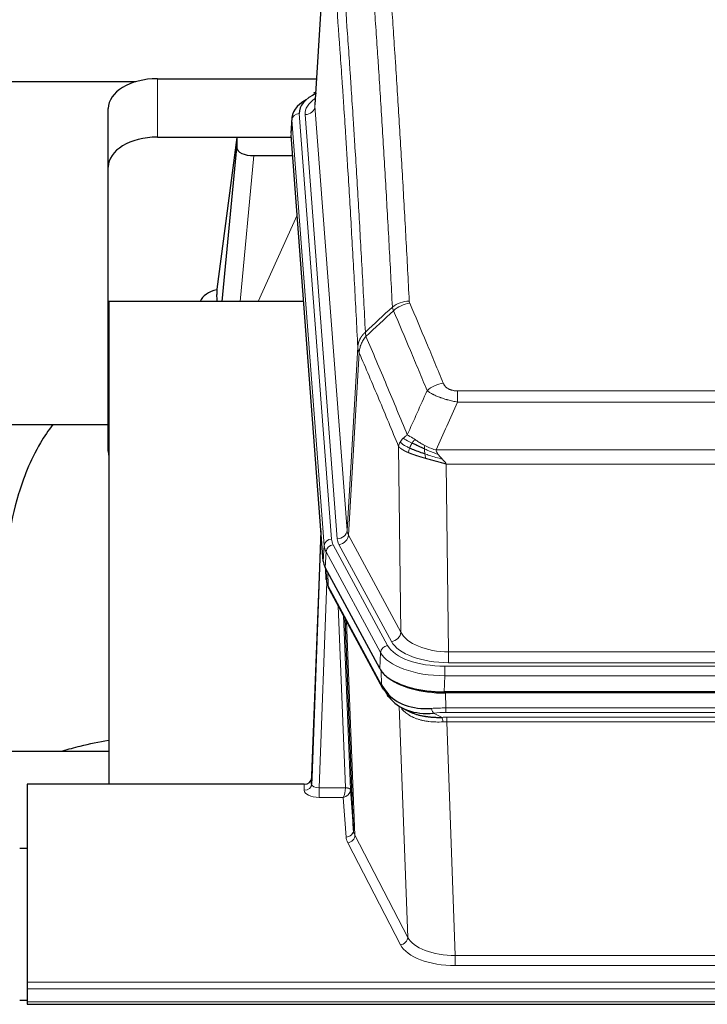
# Model space of a CAD drawing. Header units: inches. Extents: x 0 to 29700, y -16 to 21000.
# Tile 229 of 256: x 25623 to 25903, y 17802 to 18203. Entities that reach past the tile are written whole.
import ezdxf

# ---------------------------------------------------------------- set-up
doc = ezdxf.new("R2010")
doc.units = ezdxf.units.IN
doc.layers.add('1', color=7, linetype='Continuous', true_color=0xffffff)

msp = doc.modelspace()

# ---------------------------------------------------------------- linework, layer by layer
at = {"layer": '1', "color": 2, "linetype": 'Continuous', "lineweight": 25}
for p, q in [((25748.581, 18255.389), (25743.33, 18168.753)), ((25504.261, 18178.148), (25670.448, 18178.148)), ((25679.152, 18179.352), (25743.973, 18179.352)), ((25743.642, 18173.896), (25742.699, 18173.46)), ((25659.152, 18143.376), (25659.152, 18167.178)), ((25733.952, 18163.402), (25733.571, 18157.12)), ((25679.152, 18155.55), (25733.637, 18155.55)), ((25711.463, 18155.46), (25703.414, 18093.675)), ((25733.645, 18155.46), (25711.463, 18155.46)), ((25711.463, 18155.46), (25711.463, 18151.229)), ((25746.695, 17982.883), (25733.577, 18156.337)), ((25705.552, 18088.573), (25711.463, 18151.229)), ((25718.436, 18148.009), (25734.206, 18148.009)), ((25659.152, 18027.722), (25659.152, 18143.376)), ((25703.414, 18093.668), (25703.414, 18093.675)), ((25703.414, 18093.668), (25703.414, 18091.483)), ((25659.439, 18088.573), (25659.439, 17892.005)), ((25738.708, 18088.573), (25659.439, 18088.573)), ((25587.434, 18038.494), (25659.111, 18038.494)), ((25745.758, 17995.264), (25742, 17894.626)), ((25741.989, 17892.089), (25745.678, 17990.871)), ((25769.733, 17939.091), (25747.479, 17980.306)), ((25747.607, 17980.069), (25747.97, 17975.267)), ((25747.963, 17975.38), (25747.793, 17979.724)), ((25747.963, 17975.38), (25747.97, 17975.267)), ((25749.108, 17971.471), (25770.855, 17931.196)), ((25759.014, 17873.26), (25755.587, 17959.471)), ((26012.302, 17929.653), (25795.895, 17929.653)), ((26011.71, 17929.171), (25796.487, 17929.171)), ((25778.996, 17923.019), (25781.74, 17921.633)), ((25659.437, 17905.344), (25587.44, 17905.344)), ((25742, 17894.626), (25741.989, 17892.089)), ((25626.099, 17892.004), (25626.099, 17811.369)), ((25739.001, 17892.004), (25626.099, 17892.004)), ((25757.786, 17889.878), (25759.014, 17873.26)), ((25626.099, 17865.806), (25623.099, 17865.806)), ((25626.099, 17811.369), (25626.099, 17808.635)), ((25626.099, 17808.635), (25626.099, 17803.387)), ((25623.106, 17804.071), (25626.114, 17804.071)), ((25626.099, 17803.387), (25626.099, 17802.372)), ((25626.099, 17802.372), (26183.099, 17802.372))]:
    msp.add_line(p, q, dxfattribs=at)
at = {"layer": '1', "color": 110, "linetype": 'Continuous', "lineweight": 13}
for p, q in [((25748.583, 18254.767), (25743.335, 18168.178)), ((25679.152, 18155.55), (25679.152, 18179.352)), ((25743.335, 18168.178), (25756.401, 17995.405)), ((25733.957, 18162.616), (25733.577, 18156.337)), ((25747.068, 17989.256), (25733.957, 18162.616)), ((25736.951, 18165.186), (25750.062, 17991.826)), ((25739.343, 18164.751), (25752.409, 17991.978)), ((25718.436, 18148.009), (25712.829, 18088.573)), ((25720.241, 18088.573), (25736.037, 18123.796)), ((25756.401, 17995.405), (25760.778, 18070.081)), ((25761.334, 18067.747), (25756.982, 17993.495)), ((25801.427, 18052.2), (26006.77, 18052.2)), ((25801.427, 18047.637), (25801.427, 18052.2)), ((26006.77, 18047.637), (25801.427, 18047.637)), ((25778.334, 17953.952), (25777.377, 18029.603)), ((25792.696, 18028.157), (26015.501, 18028.157)), ((26011.389, 18022.413), (25796.809, 18022.413)), ((25796.809, 18022.413), (25797.777, 17945.917)), ((25750.759, 17989.535), (25772.933, 17948.469)), ((25774.459, 17950.144), (25753.107, 17989.687)), ((25756.982, 17993.495), (25778.334, 17953.952)), ((25746.695, 17982.883), (25747.068, 17989.256)), ((25747.852, 17986.678), (25747.479, 17980.306)), ((25770.026, 17945.613), (25747.852, 17986.678)), ((25747.609, 17980.064), (25747.963, 17975.38)), ((25748.53, 17978.359), (25748.749, 17972.801)), ((25748.113, 17974.409), (25744.982, 17890.557)), ((25748.749, 17972.801), (25770.496, 17932.526)), ((25755.788, 17890.644), (25752.766, 17964.696)), ((25754.893, 17960.756), (25757.786, 17889.878)), ((25756.133, 17958.461), (25759.6, 17871.25)), ((25769.733, 17939.091), (25770.026, 17945.613)), ((25797.777, 17945.917), (26010.42, 17945.917)), ((25797.777, 17941.503), (25797.777, 17945.917)), ((26010.42, 17941.503), (25797.777, 17941.503)), ((25770.496, 17932.526), (25770.319, 17938.161)), ((25796.189, 17940.08), (26012.009, 17940.08)), ((25796.189, 17936.174), (25796.189, 17940.08)), ((25796.189, 17936.174), (25795.895, 17929.653)), ((26012.009, 17936.174), (25796.189, 17936.174)), ((25796.487, 17929.171), (25796.678, 17923.08)), ((25781.085, 17829.635), (25777.649, 17923.775)), ((25796.678, 17921.215), (25796.678, 17923.08)), ((25796.678, 17923.08), (26011.519, 17923.08)), ((25791.654, 17920.986), (25795.107, 17919.241)), ((26011.519, 17921.215), (25796.678, 17921.215)), ((25797.02, 17917.407), (25797.02, 17919.272)), ((25797.02, 17919.272), (26011.177, 17919.272)), ((25797.02, 17917.407), (25800.494, 17822.231)), ((26011.177, 17917.407), (25797.02, 17917.407)), ((25738.991, 17889.556), (25739.001, 17892.004)), ((25744.982, 17890.557), (25744.982, 17886.642)), ((25744.982, 17890.557), (25755.787, 17890.557)), ((25744.982, 17886.642), (25754.824, 17886.642)), ((25756.018, 17870.494), (25754.824, 17886.642)), ((25759.6, 17871.25), (25781.085, 17829.635)), ((25778.176, 17826.572), (25756.691, 17868.187)), ((25800.494, 17822.231), (26007.704, 17822.231)), ((25800.494, 17822.231), (25800.494, 17818.13)), ((26007.704, 17818.13), (25800.494, 17818.13)), ((25626.099, 17811.369), (26183.099, 17811.369)), ((25626.099, 17808.635), (26183.099, 17808.635)), ((25626.099, 17803.387), (26183.099, 17803.387))]:
    msp.add_line(p, q, dxfattribs=at)
at = {"layer": '1', "color": 2, "linetype": 'Continuous', "lineweight": 25}
for centre, major_axis, ratio, start_param, end_param in [((25679.152, 18167.178), (-20, 0), 0.608706, 4.712389, 6.2831853), ((25760.971, 18162.899), (-27.03, 0.194), 0.4633579, 5.618257, 6.3212481), ((25760.971, 18165.56), (-24.034, 0.016), 0.461198, 5.4992389, 6.318352), ((25743.956, 18170.736), (1.258, -2.724), 0.6272114, 2.6666598, 3.1415983), ((25679.152, 18143.376), (-20, 0), 0.608706, 4.712389, 6.2831853), ((25718.489, 18151.254), (7.027, 0.031), 0.4617281, 3.1395348, 4.7027345), ((25706.293, 18086.494), (10.208, 0), 0.7029015, 1.8567446, 2.8477011), ((25706.293, 17895.097), (-10.152, 515.142), 0.0020796, 5.097368, 5.1034719), ((25679.152, 18027.722), (-20, 0), 0.608706, 0, 0.1694742), ((25773.715, 17983.322), (27.037, 0.006), 0.4611335, 3.1763491, 3.3855005), ((25775.758, 17955.592), (-27.174, 22.247), 0.2659527, 0.2482941, 0.2802742), ((25774.608, 17984.868), (26.161, 11.46), 0.4493681, 3.0159633, 3.1613144), ((25752.461, 17973.692), (3.584, 1.776), 0.8816114, 2.7716102, 3.1419462), ((25795.953, 17942.137), (27.023, 0.034), 0.4619935, 3.3853572, 3.670307), ((25795.953, 17942.137), (27.023, 0.034), 0.4619935, 3.670307, 4.7096668), ((25796.513, 17941.646), (27.01, 0.015), 0.4618579, 3.6271853, 4.7111791), ((25797.327, 17915.646), (-27.355, 20.182), 0.1876908, 0.3765826, 0.5974134), ((25774.375, 17933.096), (3.52, 1.9), 0.8606628, 3.1415888, 3.5094104), ((25794.631, 17912.784), (-23.434, 19.972), 0.1471226, 0.3626514, 0.5834823), ((25776.151, 17930.414), (3.195, 2.407), 0.6715965, 2.6043549, 3.391291), ((25796.425, 17944.464), (25.329, 12.681), 0.6929209, 3.2824386, 4.1662755), ((25796.425, 17944.464), (23.359, 16.381), 0.7286412, 3.1732971, 4.057134), ((25774.252, 17922.924), (-3.388, -2.127), 0.8041825, 3.1410453, 3.3164277), ((25739.002, 17894.717), (3, 0.002), 0.9042699, 4.7116987, 6.2488686)]:
    msp.add_ellipse(centre, major_axis=major_axis, ratio=ratio, start_param=start_param, end_param=end_param, dxfattribs=at)
at = {"layer": '1', "color": 110, "linetype": 'Continuous', "lineweight": 13}
for centre, major_axis, ratio, start_param, end_param in [((25763.362, 18165.125), (-24.034, 0.016), 0.461198, 5.6862399, 6.318352), ((25739.343, 18168.299), (3.989, 0.302), 0.8864705, 4.6454478, 6.1638843), ((25736.951, 18162.525), (2.991, 0.226), 0.8864705, 1.5038552, 3.0222916), ((25781.732, 18080.452), (-9.987, -0.512), 0.8285973, 4.6699673, 5.4273767), ((25781.919, 18079.66), (-9.188, -3.948), 0.8056434, 4.3791539, 5.1247913), ((25795.58, 18047.198), (-9.245, -3.812), 0.7933159, 4.3962573, 5.1392153), ((25745.678, 17988.718), (0.214, 6.443), 0.0117452, 0.5090713, 1.2305416), ((25752.409, 17995.526), (3.989, 0.302), 0.8864705, 4.6454478, 6.1638843), ((25776.427, 17995.916), (20.038, 0.241), 0.4621297, 3.1708089, 3.3799603), ((25748.676, 17990.78), (2.998, -0.112), 0.4302668, 3.1576572, 3.7226285), ((25750.062, 17989.165), (2.991, 0.226), 0.8864705, 1.5038552, 3.0222916), ((25750.759, 17986.874), (2.64, 1.425), 0.8606628, 1.1357626, 2.6541991), ((25774.08, 17992.216), (24.033, 0.005), 0.4611335, 3.1763491, 3.3855005), ((25776.427, 17992.368), (24.033, 0.005), 0.4611335, 3.1763491, 3.3855005), ((25753.107, 17993.235), (3.52, 1.9), 0.8606628, 4.2773553, 5.7957917), ((25774.08, 17989.555), (-27.028, 0.171), 0.4605352, 0.0378207, 0.2469722), ((25775.758, 17955.592), (-27.538, 20.422), 0.1820486, 0.3394759, 0.3714562), ((25752.627, 17973.371), (3.52, 1.9), 0.8606628, 2.7414655, 3.1415888), ((25774.459, 17953.692), (3.52, 1.9), 0.8606628, 4.2773553, 5.7957917), ((25797.698, 17956.524), (-20.002, 0.126), 0.5302672, 0.2567917, 1.5781041), ((25797.698, 17952.976), (-24.002, 0.049), 0.477994, 0.2537759, 1.5750883), ((25772.933, 17945.808), (2.64, 1.425), 0.8606628, 1.1357626, 2.6541991), ((25796.24, 17948.516), (-27.018, 0.111), 0.4567867, 0.246464, 1.5707737), ((25796.24, 17951.177), (24.02, 0.03), 0.4619935, 3.3853572, 4.7096668), ((25774.375, 17933.096), (3.52, 1.9), 0.8606628, 2.7414655, 3.1415888), ((25797.327, 17915.646), (-27.015, 0.091), 0.2751837, 4.7373543, 4.9581852), ((25791.654, 17924.822), (-0.368, 3.983), 0.2964475, 2.0527062, 2.8396422), ((25797.327, 17911.811), (-23.017, 0.318), 0.4083138, 4.7462544, 4.9670852), ((25797.809, 17909.46), (-24.025, 0.387), 0.4081205, 4.7518285, 4.8316761), ((25795.107, 17915.406), (0.131, -3.998), 0.1099517, 2.0830946, 2.8518059), ((25797.809, 17905.625), (-20.023, 0.877), 0.5868265, 4.777515, 4.8573626), ((25744.995, 17889.556), (6.003, 0.008), 0.4854373, 3.1388974, 4.7096937), ((25738.991, 17892.18), (-3, 0.013), 0.8746179, 1.5745081, 3.1116779), ((25744.995, 17892.18), (3.004, 0.138), 0.5390598, 3.1127167, 4.683513), ((25754.824, 17889.266), (0.506, 2.997), 0.2740591, 3.694004, 5.2037138), ((25754.824, 17889.266), (2.669, 1.608), 0.8008031, 4.262859, 5.7725688), ((25754.788, 17890.613), (-1.001, 0.011), 0.9036679, 3.0924533, 3.1882188), ((25755.787, 17889.696), (1.996, -0.13), 0.4297663, 0.0674602, 1.5988341), ((25755.788, 17889.783), (1.998, 0.082), 0.4302193, 0.0160628, 1.553239), ((25754.788, 17889.751), (2.996, 0.15), 0.8842155, 6.1784611, 6.2742265), ((25756.018, 17873.117), (-2.992, -0.221), 0.8740585, 1.5062672, 3.1117425), ((25779.017, 17873.515), (-20.016, 0.121), 0.4848834, 0.0387668, 0.248091), ((25779.017, 17870.891), (-23.014, 0.002), 0.4845187, 0.0358431, 0.2451673), ((25756.691, 17870.81), (-2.666, -1.376), 0.8484453, 1.1579292, 2.76165), ((25778.176, 17829.196), (-2.666, -1.376), 0.8484453, 1.1579292, 2.76165), ((25800.5, 17831.905), (-20.013, 0.104), 0.483363, 0.2476114, 1.5729934), ((25800.5, 17829.281), (23.012, 0.004), 0.4845836, 3.3866449, 4.7120269)]:
    msp.add_ellipse(centre, major_axis=major_axis, ratio=ratio, start_param=start_param, end_param=end_param, dxfattribs=at)
for points, knots in [([(25769.773, 18271.393), (25770.331, 18264.773), (25771.431, 18251.283), (25773.039, 18230.298), (25774.081, 18215.809), (25774.852, 18204.755), (25775.234, 18199.181), (25775.613, 18193.536), (25775.864, 18189.758), (25775.989, 18187.86), (25776.613, 18178.336), (25777.104, 18170.594), (25777.829, 18158.799), (25778.069, 18154.838), (25778.545, 18146.855), (25778.781, 18142.834), (25779.483, 18130.681), (25780.404, 18114.239), (25781.294, 18097.32), (25781.732, 18088.741)], [0, 0, 0, 0, 0.125, 0.25, 0.375, 0.375, 0.4375, 0.46875, 0.46875, 0.5, 0.5, 0.625, 0.625, 0.6875, 0.6875, 0.75, 0.75, 0.875, 1, 1, 1, 1]), ([(25774.864, 18086.365), (25774.426, 18094.934), (25773.534, 18111.832), (25772.613, 18128.255), (25771.91, 18140.394), (25771.673, 18144.41), (25771.197, 18152.383), (25770.957, 18156.34), (25770.23, 18168.122), (25769.739, 18175.854), (25769.114, 18185.368), (25768.989, 18187.262), (25768.737, 18191.037), (25768.358, 18196.674), (25767.975, 18202.242), (25767.204, 18213.284), (25766.16, 18227.756), (25764.55, 18248.716), (25763.448, 18262.191), (25762.89, 18268.804)], [0, 0, 0, 0, 0.125, 0.25, 0.25, 0.3125, 0.3125, 0.375, 0.375, 0.5, 0.5, 0.53125, 0.53125, 0.5625, 0.625, 0.625, 0.75, 0.875, 1, 1, 1, 1]), ([(25751.638, 18261.383), (25752.21, 18254.692), (25753.337, 18241.049), (25754.983, 18219.808), (25756.049, 18205.129), (25756.837, 18193.925), (25757.228, 18188.275), (25757.68, 18181.598), (25757.872, 18178.718), (25758, 18176.794), (25758.064, 18175.83), (25758.383, 18171), (25758.763, 18165.157), (25759.201, 18158.256), (25759.387, 18155.281), (25759.511, 18153.294), (25759.573, 18152.299), (25760.129, 18143.321), (25761.102, 18127.113), (25762.513, 18102.061), (25763.421, 18084.865), (25763.867, 18076.143)], [0, 0, 0, 0, 0.125, 0.25, 0.375, 0.375, 0.4375, 0.46875, 0.484375, 0.484375, 0.5, 0.5, 0.5625, 0.59375, 0.609375, 0.609375, 0.625, 0.625, 0.75, 0.875, 1, 1, 1, 1]), ([(25760.778, 18070.081), (25760.333, 18078.775), (25759.427, 18095.917), (25758.02, 18120.891), (25757.05, 18137.049), (25756.496, 18146), (25756.434, 18146.992), (25756.31, 18148.973), (25756.124, 18151.939), (25755.688, 18158.819), (25755.309, 18164.644), (25754.991, 18169.46), (25754.927, 18170.421), (25754.8, 18172.339), (25754.608, 18175.211), (25754.158, 18181.868), (25753.767, 18187.502), (25752.981, 18198.672), (25751.918, 18213.309), (25750.277, 18234.49), (25749.153, 18248.094), (25748.583, 18254.767)], [0, 0, 0, 0, 0.125, 0.25, 0.375, 0.375, 0.390625, 0.390625, 0.40625, 0.4375, 0.5, 0.5, 0.515625, 0.515625, 0.53125, 0.5625, 0.625, 0.625, 0.75, 0.875, 1, 1, 1, 1]), ([(25781.919, 18087.946), (25781.863, 18088.077), (25781.82, 18088.209), (25781.757, 18088.474), (25781.739, 18088.607), (25781.732, 18088.741)], [0, 0, 0, 0, 0.5, 0.5, 1, 1, 1, 1]), ([(25781.919, 18087.946), (25784.205, 18082.606), (25786.486, 18077.219), (25789.901, 18069.071), (25791.039, 18066.343), (25793.311, 18060.866), (25794.446, 18058.116), (25795.58, 18055.354)], [0, 0, 0, 0, 0.5, 0.5, 0.75, 0.75, 1, 1, 1, 1]), ([(25789, 18052.297), (25787.865, 18055.055), (25786.729, 18057.803), (25784.453, 18063.276), (25783.315, 18066.001), (25779.895, 18074.142), (25777.611, 18079.523), (25775.323, 18084.86)], [0, 0, 0, 0, 0.25, 0.25, 0.5, 0.5, 1, 1, 1, 1]), ([(25760.778, 18070.081), (25760.779, 18070.096), (25760.781, 18070.126), (25760.784, 18070.171), (25760.787, 18070.216), (25760.791, 18070.26), (25760.794, 18070.305), (25760.799, 18070.35), (25760.803, 18070.395), (25760.807, 18070.439), (25760.812, 18070.484), (25760.817, 18070.529), (25760.823, 18070.574), (25760.828, 18070.618), (25760.834, 18070.663), (25760.84, 18070.708), (25760.847, 18070.752), (25760.853, 18070.797), (25760.86, 18070.841), (25760.867, 18070.886), (25760.875, 18070.93), (25760.882, 18070.975), (25760.89, 18071.019), (25760.898, 18071.064), (25760.906, 18071.108), (25760.915, 18071.152), (25760.924, 18071.197), (25760.933, 18071.241), (25760.942, 18071.285), (25760.952, 18071.329), (25760.962, 18071.373), (25760.972, 18071.417), (25760.982, 18071.462), (25760.993, 18071.506), (25761.004, 18071.55), (25761.015, 18071.593), (25761.026, 18071.637), (25761.038, 18071.681), (25761.05, 18071.725), (25761.062, 18071.769), (25761.074, 18071.812), (25761.087, 18071.856), (25761.1, 18071.9), (25761.113, 18071.943), (25761.126, 18071.987), (25761.14, 18072.03), (25761.154, 18072.073), (25761.168, 18072.117), (25761.182, 18072.16), (25761.197, 18072.203), (25761.212, 18072.246), (25761.227, 18072.289), (25761.242, 18072.332), (25761.258, 18072.375), (25761.273, 18072.418), (25761.289, 18072.461), (25761.306, 18072.504), (25761.322, 18072.546), (25761.339, 18072.589), (25761.356, 18072.632), (25761.373, 18072.674), (25761.391, 18072.716), (25761.408, 18072.759), (25761.426, 18072.801), (25761.444, 18072.843), (25761.463, 18072.885), (25761.482, 18072.927), (25761.5, 18072.969), (25761.52, 18073.011), (25761.539, 18073.053), (25761.559, 18073.095), (25761.578, 18073.136), (25761.598, 18073.178), (25761.619, 18073.219), (25761.639, 18073.261), (25761.66, 18073.302), (25761.687, 18073.355), (25761.721, 18073.42), (25761.762, 18073.497), (25761.804, 18073.574), (25761.846, 18073.65), (25761.889, 18073.726), (25761.933, 18073.801), (25761.978, 18073.876), (25762.024, 18073.951), (25762.07, 18074.026), (25762.117, 18074.1), (25762.165, 18074.174), (25762.214, 18074.248), (25762.263, 18074.321), (25762.313, 18074.394), (25762.364, 18074.466), (25762.416, 18074.538), (25762.468, 18074.61), (25762.521, 18074.681), (25762.575, 18074.752), (25762.63, 18074.823), (25762.685, 18074.893), (25762.741, 18074.963), (25762.798, 18075.032), (25762.856, 18075.101), (25762.914, 18075.17), (25762.973, 18075.238), (25763.032, 18075.305), (25763.093, 18075.373), (25763.154, 18075.439), (25763.215, 18075.506), (25763.277, 18075.572), (25763.34, 18075.637), (25763.404, 18075.702), (25763.468, 18075.766), (25763.533, 18075.83), (25763.599, 18075.894), (25763.665, 18075.957), (25763.732, 18076.019), (25763.799, 18076.081), (25763.845, 18076.122), (25763.867, 18076.143)], [0, 0, 0, 0, 0.0066687, 0.0133374, 0.0200061, 0.0266746, 0.0333432, 0.0400116, 0.0466801, 0.0533484, 0.0600168, 0.066685, 0.0733532, 0.0800214, 0.0866895, 0.0933575, 0.1000255, 0.1066935, 0.1133614, 0.1200292, 0.126697, 0.1333647, 0.1400324, 0.1467001, 0.1533676, 0.1600352, 0.1667026, 0.1733701, 0.1800374, 0.1867047, 0.193372, 0.2000392, 0.2067064, 0.2133735, 0.2200405, 0.2267075, 0.2333745, 0.2400414, 0.2467082, 0.253375, 0.2600418, 0.2667085, 0.2733751, 0.2800417, 0.2867082, 0.2933747, 0.3000412, 0.3067075, 0.3133739, 0.3200401, 0.3267064, 0.3333725, 0.3400387, 0.3467047, 0.3533708, 0.3600367, 0.3667026, 0.3733685, 0.3800343, 0.3867001, 0.3933658, 0.4000315, 0.4066971, 0.4133626, 0.4200281, 0.4266936, 0.433359, 0.4400243, 0.4466896, 0.4533549, 0.4600201, 0.4666852, 0.4733503, 0.4800154, 0.4866804, 0.4933453, 0.5000102, 0.5125098, 0.5250093, 0.5375088, 0.5500082, 0.5625077, 0.5750071, 0.5875066, 0.600006, 0.6125054, 0.6250049, 0.6375043, 0.6500037, 0.6625032, 0.6750026, 0.6875021, 0.7000016, 0.7125011, 0.7250006, 0.7375001, 0.7499997, 0.7624993, 0.7749989, 0.7874985, 0.7999982, 0.812498, 0.8249977, 0.8374975, 0.8499974, 0.8624973, 0.8749972, 0.8874972, 0.8999973, 0.9124974, 0.9249976, 0.9374978, 0.9499981, 0.9624985, 0.9749989, 0.9874994, 1, 1, 1, 1]), ([(25761.334, 18067.747), (25761.356, 18068.331), (25761.433, 18068.918), (25761.697, 18070.085), (25761.883, 18070.664), (25762.354, 18071.796), (25762.64, 18072.348), (25763.298, 18073.412), (25763.671, 18073.923), (25764.079, 18074.406)], [0, 0, 0, 0, 0.25, 0.25, 0.5, 0.5, 0.75, 0.75, 1, 1, 1, 1]), ([(25764.079, 18074.406), (25764.004, 18074.7), (25763.962, 18075.002), (25763.904, 18075.592), (25763.888, 18075.879), (25763.867, 18076.143)], [0, 0, 0, 0, 0.5, 0.5, 1, 1, 1, 1]), ([(25764.079, 18074.406), (25766.902, 18067.85), (25769.717, 18061.226), (25773.931, 18051.187), (25775.334, 18047.823), (25778.136, 18041.061), (25779.535, 18037.664), (25780.933, 18034.249)], [0, 0, 0, 0, 0.5, 0.5, 0.75, 0.75, 1, 1, 1, 1]), ([(25761.334, 18067.747), (25761.329, 18067.76), (25761.319, 18067.785), (25761.304, 18067.823), (25761.289, 18067.862), (25761.273, 18067.902), (25761.258, 18067.942), (25761.243, 18067.982), (25761.227, 18068.024), (25761.212, 18068.065), (25761.197, 18068.108), (25761.181, 18068.151), (25761.166, 18068.195), (25761.15, 18068.239), (25761.135, 18068.284), (25761.12, 18068.33), (25761.105, 18068.376), (25761.09, 18068.423), (25761.075, 18068.47), (25761.06, 18068.519), (25761.046, 18068.567), (25761.031, 18068.617), (25761.017, 18068.667), (25761.003, 18068.717), (25760.989, 18068.768), (25760.975, 18068.82), (25760.962, 18068.873), (25760.941, 18068.957), (25760.915, 18069.069), (25760.887, 18069.206), (25760.863, 18069.333), (25760.844, 18069.451), (25760.828, 18069.558), (25760.815, 18069.655), (25760.805, 18069.742), (25760.798, 18069.819), (25760.791, 18069.886), (25760.787, 18069.943), (25760.783, 18069.99), (25760.781, 18070.027), (25760.779, 18070.054), (25760.778, 18070.071), (25760.778, 18070.079), (25760.778, 18070.081)], [0, 0, 0, 0, 0.0155037, 0.0313049, 0.0474035, 0.0637997, 0.0804935, 0.097485, 0.1147743, 0.1323613, 0.1502462, 0.1684289, 0.1869096, 0.2056883, 0.224765, 0.2441397, 0.2638126, 0.2837835, 0.3040527, 0.32462, 0.3454856, 0.3666494, 0.3881116, 0.409872, 0.4319308, 0.454288, 0.4769435, 0.4998975, 0.5635611, 0.6228928, 0.6778927, 0.7285606, 0.7748966, 0.8169007, 0.8545729, 0.8879131, 0.9169214, 0.9415977, 0.9619421, 0.9779545, 0.989635, 0.9969835, 1, 1, 1, 1]), ([(25777.377, 18029.603), (25776.046, 18032.844), (25774.714, 18036.069), (25772.046, 18042.489), (25770.71, 18045.683), (25766.7, 18055.22), (25764.02, 18061.515), (25761.334, 18067.747)], [0, 0, 0, 0, 0.25, 0.25, 0.5, 0.5, 1, 1, 1, 1]), ([(25801.427, 18052.2), (25801.245, 18052.2), (25801.062, 18052.205), (25800.699, 18052.223), (25800.519, 18052.237), (25800.163, 18052.276), (25799.988, 18052.3), (25799.641, 18052.358), (25799.47, 18052.393), (25799.259, 18052.443), (25799.217, 18052.453), (25799.134, 18052.474), (25799.009, 18052.507), (25798.888, 18052.543), (25798.649, 18052.618), (25798.341, 18052.727), (25798.054, 18052.854), (25797.881, 18052.939), (25797.846, 18052.956), (25797.778, 18052.991), (25797.745, 18053.009), (25797.645, 18053.064), (25797.58, 18053.101), (25797.39, 18053.214), (25797.271, 18053.292), (25797.044, 18053.455), (25796.937, 18053.538), (25796.735, 18053.711), (25796.639, 18053.8), (25796.526, 18053.914), (25796.504, 18053.937), (25796.46, 18053.983), (25796.438, 18054.007), (25796.374, 18054.076), (25796.333, 18054.123), (25796.215, 18054.265), (25796.141, 18054.361), (25796.004, 18054.554), (25795.941, 18054.652), (25795.764, 18054.948), (25795.664, 18055.15), (25795.58, 18055.354)], [0, 0, 0, 0, 0.0625, 0.0625, 0.125, 0.125, 0.1875, 0.1875, 0.25, 0.25, 0.265625, 0.265625, 0.28125, 0.3125, 0.3125, 0.375, 0.4375, 0.4375, 0.453125, 0.453125, 0.46875, 0.46875, 0.5, 0.5, 0.5625, 0.5625, 0.625, 0.625, 0.6875, 0.6875, 0.703125, 0.703125, 0.71875, 0.71875, 0.75, 0.75, 0.8125, 0.8125, 0.875, 0.875, 1, 1, 1, 1]), ([(25801.427, 18047.637), (25801.093, 18047.697), (25800.759, 18047.761), (25800.096, 18047.894), (25799.768, 18047.964), (25798.792, 18048.181), (25798.155, 18048.337), (25797.452, 18048.526), (25797.374, 18048.547), (25797.219, 18048.59), (25797.141, 18048.611), (25796.91, 18048.676), (25796.757, 18048.72), (25796.302, 18048.854), (25795.707, 18049.037), (25795.135, 18049.228), (25794.713, 18049.375), (25794.505, 18049.45), (25794.299, 18049.525), (25794.163, 18049.576), (25794.095, 18049.602), (25793.49, 18049.832), (25792.982, 18050.042), (25792.262, 18050.366), (25792.03, 18050.475), (25791.692, 18050.641), (25791.58, 18050.696), (25791.362, 18050.808), (25791.254, 18050.865), (25790.727, 18051.147), (25790.339, 18051.374), (25789.624, 18051.833), (25789.298, 18052.064), (25789, 18052.297)], [0, 0, 0, 0, 0.0625, 0.0625, 0.125, 0.125, 0.25, 0.25, 0.265625, 0.265625, 0.28125, 0.28125, 0.3125, 0.3125, 0.375, 0.4375, 0.4375, 0.46875, 0.484375, 0.484375, 0.5, 0.5, 0.625, 0.625, 0.6875, 0.6875, 0.71875, 0.71875, 0.75, 0.75, 0.875, 0.875, 1, 1, 1, 1]), ([(25779.226, 18032.904), (25779.472, 18033.148), (25779.739, 18033.384), (25780.309, 18033.833), (25780.613, 18034.047), (25780.933, 18034.249)], [0, 0, 0, 0, 0.5, 0.5, 1, 1, 1, 1]), ([(25784.109, 18032.353), (25783.81, 18032.547), (25783.519, 18032.735), (25782.393, 18033.456), (25781.626, 18033.921), (25780.933, 18034.249)], [0, 0, 0, 0, 0.25, 0.25, 1, 1, 1, 1]), ([(25777.377, 18029.603), (25777.434, 18029.889), (25777.516, 18030.176), (25777.73, 18030.749), (25777.861, 18031.034), (25778.016, 18031.316)], [0, 0, 0, 0, 0.5, 0.5, 1, 1, 1, 1]), ([(25778.016, 18031.316), (25778.172, 18031.591), (25778.352, 18031.863), (25778.756, 18032.394), (25778.981, 18032.653), (25779.226, 18032.904)], [0, 0, 0, 0, 0.5, 0.5, 1, 1, 1, 1]), ([(25781.899, 18028.9), (25781.464, 18029.104), (25781.054, 18029.308), (25779.524, 18030.123), (25778.628, 18030.732), (25778.016, 18031.316)], [0, 0, 0, 0, 0.25, 0.25, 1, 1, 1, 1]), ([(25782.884, 18030.973), (25782.513, 18031.161), (25782.156, 18031.343), (25780.796, 18032.049), (25779.925, 18032.521), (25779.226, 18032.904)], [0, 0, 0, 0, 0.25, 0.25, 1, 1, 1, 1]), ([(25781.899, 18028.9), (25781.929, 18028.988), (25781.962, 18029.077), (25782.096, 18029.435), (25782.209, 18029.705), (25782.459, 18030.234), (25782.595, 18030.492), (25782.786, 18030.816), (25782.835, 18030.896), (25782.884, 18030.973)], [0, 0, 0, 0, 0.125, 0.125, 0.5, 0.5, 0.875, 0.875, 1, 1, 1, 1]), ([(25782.884, 18030.973), (25782.983, 18031.128), (25783.084, 18031.276), (25783.341, 18031.62), (25783.499, 18031.804), (25783.809, 18032.12), (25783.963, 18032.251), (25784.109, 18032.353)], [0, 0, 0, 0, 0.25, 0.25, 0.625, 0.625, 1, 1, 1, 1]), ([(25788.078, 18029.946), (25787.898, 18030.041), (25787.719, 18030.139), (25787.012, 18030.533), (25786.498, 18030.84), (25785.503, 18031.454), (25785.024, 18031.761), (25784.41, 18032.158), (25784.258, 18032.256), (25784.109, 18032.353)], [0, 0, 0, 0, 0.125, 0.125, 0.5, 0.5, 0.875, 0.875, 1, 1, 1, 1]), ([(25787.928, 18028.576), (25787.926, 18028.731), (25787.928, 18028.879), (25787.941, 18029.222), (25787.957, 18029.406), (25788.005, 18029.719), (25788.038, 18029.848), (25788.078, 18029.946)], [0, 0, 0, 0, 0.25, 0.25, 0.625, 0.625, 1, 1, 1, 1]), ([(25792.696, 18028.157), (25791.476, 18028.423), (25790.3, 18028.865), (25788.806, 18029.568), (25788.438, 18029.754), (25788.078, 18029.946)], [0, 0, 0, 0, 0.75, 0.75, 1, 1, 1, 1]), ([(25781.408, 18027.054), (25781.397, 18027.059), (25781.374, 18027.069), (25781.339, 18027.084), (25781.303, 18027.099), (25781.267, 18027.114), (25781.231, 18027.13), (25781.195, 18027.146), (25781.158, 18027.162), (25781.12, 18027.178), (25781.083, 18027.194), (25781.045, 18027.211), (25781.006, 18027.228), (25780.967, 18027.245), (25780.928, 18027.263), (25780.889, 18027.28), (25780.849, 18027.298), (25780.809, 18027.316), (25780.768, 18027.334), (25780.728, 18027.353), (25780.687, 18027.372), (25780.645, 18027.391), (25780.604, 18027.41), (25780.562, 18027.429), (25780.52, 18027.449), (25780.477, 18027.469), (25780.435, 18027.489), (25780.392, 18027.51), (25780.348, 18027.53), (25780.305, 18027.551), (25780.261, 18027.572), (25780.218, 18027.594), (25780.173, 18027.615), (25780.129, 18027.637), (25780.085, 18027.659), (25780.04, 18027.682), (25779.995, 18027.705), (25779.95, 18027.728), (25779.905, 18027.751), (25779.86, 18027.774), (25779.814, 18027.798), (25779.769, 18027.822), (25779.723, 18027.846), (25779.678, 18027.871), (25779.632, 18027.895), (25779.586, 18027.92), (25779.54, 18027.946), (25779.494, 18027.971), (25779.448, 18027.997), (25779.401, 18028.023), (25779.355, 18028.049), (25779.309, 18028.076), (25779.263, 18028.103), (25779.216, 18028.13), (25779.17, 18028.157), (25779.124, 18028.185), (25779.078, 18028.213), (25779.032, 18028.241), (25778.986, 18028.27), (25778.94, 18028.298), (25778.894, 18028.327), (25778.848, 18028.357), (25778.802, 18028.386), (25778.757, 18028.416), (25778.711, 18028.446), (25778.666, 18028.477), (25778.621, 18028.508), (25778.576, 18028.539), (25778.531, 18028.57), (25778.486, 18028.601), (25778.442, 18028.633), (25778.398, 18028.665), (25778.354, 18028.698), (25778.31, 18028.731), (25778.267, 18028.764), (25778.224, 18028.797), (25778.181, 18028.83), (25778.138, 18028.864), (25778.096, 18028.898), (25778.054, 18028.933), (25778.013, 18028.968), (25777.972, 18029.003), (25777.931, 18029.038), (25777.891, 18029.074), (25777.851, 18029.109), (25777.811, 18029.146), (25777.772, 18029.182), (25777.734, 18029.219), (25777.695, 18029.256), (25777.658, 18029.293), (25777.621, 18029.331), (25777.584, 18029.369), (25777.548, 18029.407), (25777.513, 18029.446), (25777.478, 18029.485), (25777.443, 18029.524), (25777.41, 18029.563), (25777.388, 18029.59), (25777.377, 18029.603)], [0, 0, 0, 0, 0.0060657, 0.012223, 0.0184718, 0.0248123, 0.0312443, 0.0377679, 0.0443831, 0.0510899, 0.0578883, 0.0647782, 0.0717598, 0.0788329, 0.0859977, 0.093254, 0.1006019, 0.1080414, 0.1155725, 0.1231952, 0.1309095, 0.1387154, 0.1466129, 0.1546019, 0.1626826, 0.1708549, 0.1791188, 0.1874742, 0.1959213, 0.20446, 0.2130903, 0.2218121, 0.2306256, 0.2395307, 0.2485274, 0.2576156, 0.2667955, 0.276067, 0.2854301, 0.2948848, 0.3044311, 0.314069, 0.3237985, 0.3336196, 0.3435324, 0.3535367, 0.3636326, 0.3738202, 0.3840993, 0.3944701, 0.4049324, 0.4154864, 0.426132, 0.4368691, 0.4476979, 0.4586183, 0.4696303, 0.480734, 0.4919292, 0.503216, 0.5145945, 0.5260645, 0.5376262, 0.5492795, 0.5610244, 0.5728609, 0.584789, 0.5968087, 0.60892, 0.621123, 0.6334175, 0.6458037, 0.6582815, 0.6708509, 0.6835119, 0.6962645, 0.7091087, 0.7220445, 0.735072, 0.748191, 0.7614017, 0.774704, 0.7880979, 0.8015834, 0.8151605, 0.8288293, 0.8425896, 0.8564416, 0.8703852, 0.8844204, 0.8985472, 0.9127656, 0.9270756, 0.9414773, 0.9559705, 0.9705554, 0.9852319, 1, 1, 1, 1]), ([(25781.408, 18027.054), (25781.444, 18027.235), (25781.487, 18027.44), (25781.592, 18027.886), (25781.655, 18028.127), (25781.781, 18028.549), (25781.837, 18028.723), (25781.899, 18028.9)], [0, 0, 0, 0, 0.375, 0.375, 0.75, 0.75, 1, 1, 1, 1]), ([(25788.411, 18024.723), (25788.389, 18024.729), (25788.345, 18024.741), (25788.279, 18024.76), (25788.213, 18024.779), (25788.147, 18024.798), (25788.081, 18024.817), (25788.015, 18024.836), (25787.949, 18024.855), (25787.883, 18024.874), (25787.816, 18024.893), (25787.75, 18024.912), (25787.683, 18024.931), (25787.617, 18024.95), (25787.55, 18024.97), (25787.484, 18024.989), (25787.417, 18025.008), (25787.35, 18025.028), (25787.284, 18025.047), (25787.217, 18025.067), (25787.15, 18025.086), (25787.083, 18025.106), (25787.016, 18025.126), (25786.949, 18025.145), (25786.883, 18025.165), (25786.816, 18025.185), (25786.749, 18025.205), (25786.682, 18025.225), (25786.615, 18025.245), (25786.548, 18025.265), (25786.48, 18025.285), (25786.413, 18025.305), (25786.346, 18025.326), (25786.279, 18025.346), (25786.212, 18025.366), (25786.145, 18025.387), (25786.078, 18025.407), (25786.011, 18025.428), (25785.944, 18025.448), (25785.877, 18025.469), (25785.809, 18025.49), (25785.742, 18025.511), (25785.675, 18025.531), (25785.608, 18025.552), (25785.541, 18025.573), (25785.474, 18025.594), (25785.407, 18025.615), (25785.34, 18025.637), (25785.273, 18025.658), (25785.206, 18025.679), (25785.139, 18025.7), (25785.073, 18025.722), (25785.006, 18025.743), (25784.939, 18025.765), (25784.872, 18025.786), (25784.805, 18025.808), (25784.739, 18025.83), (25784.672, 18025.852), (25784.606, 18025.874), (25784.539, 18025.895), (25784.473, 18025.917), (25784.406, 18025.939), (25784.34, 18025.962), (25784.274, 18025.984), (25784.208, 18026.006), (25784.142, 18026.028), (25784.075, 18026.051), (25784.01, 18026.073), (25783.944, 18026.096), (25783.878, 18026.118), (25783.812, 18026.141), (25783.747, 18026.164), (25783.681, 18026.186), (25783.616, 18026.209), (25783.55, 18026.232), (25783.485, 18026.255), (25783.42, 18026.278), (25783.355, 18026.301), (25783.29, 18026.325), (25783.225, 18026.348), (25783.16, 18026.371), (25783.096, 18026.395), (25783.031, 18026.418), (25782.967, 18026.442), (25782.903, 18026.465), (25782.839, 18026.489), (25782.775, 18026.513), (25782.711, 18026.537), (25782.647, 18026.561), (25782.584, 18026.585), (25782.52, 18026.609), (25782.457, 18026.633), (25782.394, 18026.657), (25782.331, 18026.681), (25782.268, 18026.706), (25782.206, 18026.73), (25782.143, 18026.755), (25782.081, 18026.779), (25782.019, 18026.804), (25781.957, 18026.829), (25781.895, 18026.853), (25781.834, 18026.878), (25781.772, 18026.903), (25781.711, 18026.928), (25781.65, 18026.953), (25781.59, 18026.979), (25781.529, 18027.004), (25781.468, 18027.029), (25781.428, 18027.046), (25781.408, 18027.054)], [0, 0, 0, 0, 0.0082024, 0.0164263, 0.0246716, 0.0329384, 0.0412265, 0.0495362, 0.0578672, 0.0662198, 0.0745938, 0.0829892, 0.0914062, 0.0998446, 0.1083045, 0.1167859, 0.1252887, 0.1338131, 0.1423589, 0.1509263, 0.1595151, 0.1681255, 0.1767574, 0.1854108, 0.1940858, 0.2027822, 0.2115002, 0.2202398, 0.2290008, 0.2377835, 0.2465876, 0.2554134, 0.2642606, 0.2731295, 0.2820199, 0.2909319, 0.2998654, 0.3088206, 0.3177973, 0.3267956, 0.3358154, 0.3448569, 0.35392, 0.3630047, 0.3721109, 0.3812388, 0.3903883, 0.3995594, 0.4087522, 0.4179665, 0.4272025, 0.4364601, 0.4457393, 0.4550402, 0.4643627, 0.4737069, 0.4830727, 0.4924601, 0.5018692, 0.5113, 0.5207524, 0.5302265, 0.5397222, 0.5492397, 0.5587788, 0.5683395, 0.577922, 0.5875261, 0.5971519, 0.6067994, 0.6164686, 0.6261595, 0.6358721, 0.6456064, 0.6553624, 0.6651401, 0.6749395, 0.6847606, 0.6946034, 0.704468, 0.7143542, 0.7242622, 0.734192, 0.7441434, 0.7541166, 0.7641115, 0.7741282, 0.7841666, 0.7942268, 0.8043087, 0.8144123, 0.8245377, 0.8346848, 0.8448538, 0.8550444, 0.8652568, 0.875491, 0.885747, 0.8960247, 0.9063242, 0.9166455, 0.9269886, 0.9373534, 0.9477401, 0.9581485, 0.9685787, 0.9790306, 0.9895044, 1, 1, 1, 1]), ([(25793.567, 18026.258), (25792.156, 18026.781), (25790.72, 18027.364), (25788.849, 18028.168), (25788.385, 18028.372), (25787.928, 18028.576)], [0, 0, 0, 0, 0.75, 0.75, 1, 1, 1, 1]), ([(25788.096, 18026.516), (25788.084, 18026.603), (25788.073, 18026.691), (25788.028, 18027.044), (25787.999, 18027.312), (25787.955, 18027.838), (25787.94, 18028.095), (25787.93, 18028.419), (25787.929, 18028.499), (25787.928, 18028.576)], [0, 0, 0, 0, 0.125, 0.125, 0.5, 0.5, 0.875, 0.875, 1, 1, 1, 1]), ([(25795.238, 18024.361), (25793.465, 18024.865), (25791.636, 18025.395), (25789.262, 18026.137), (25788.674, 18026.325), (25788.096, 18026.516)], [0, 0, 0, 0, 0.75, 0.75, 1, 1, 1, 1]), ([(25788.411, 18024.723), (25788.378, 18024.894), (25788.339, 18025.091), (25788.257, 18025.522), (25788.214, 18025.757), (25788.147, 18026.171), (25788.121, 18026.342), (25788.096, 18026.516)], [0, 0, 0, 0, 0.375, 0.375, 0.75, 0.75, 1, 1, 1, 1]), ([(25793.567, 18026.258), (25793.448, 18026.416), (25793.338, 18026.573), (25793.09, 18026.968), (25792.965, 18027.205), (25792.778, 18027.68), (25792.717, 18027.918), (25792.696, 18028.157)], [0, 0, 0, 0, 0.25, 0.25, 0.625, 0.625, 1, 1, 1, 1]), ([(25795.238, 18024.361), (25795.164, 18024.441), (25795.09, 18024.52), (25794.794, 18024.838), (25794.572, 18025.076), (25794.145, 18025.55), (25793.94, 18025.786), (25793.687, 18026.101), (25793.626, 18026.18), (25793.567, 18026.258)], [0, 0, 0, 0, 0.125, 0.125, 0.5, 0.5, 0.875, 0.875, 1, 1, 1, 1]), ([(25796.809, 18022.413), (25796.787, 18022.419), (25796.742, 18022.432), (25796.676, 18022.451), (25796.609, 18022.47), (25796.543, 18022.489), (25796.476, 18022.507), (25796.409, 18022.526), (25796.342, 18022.545), (25796.275, 18022.564), (25796.208, 18022.583), (25796.141, 18022.602), (25796.073, 18022.621), (25796.006, 18022.64), (25795.938, 18022.659), (25795.87, 18022.678), (25795.803, 18022.697), (25795.735, 18022.715), (25795.667, 18022.734), (25795.599, 18022.753), (25795.531, 18022.772), (25795.462, 18022.791), (25795.394, 18022.81), (25795.325, 18022.829), (25795.257, 18022.848), (25795.188, 18022.867), (25795.12, 18022.886), (25795.051, 18022.905), (25794.982, 18022.924), (25794.913, 18022.943), (25794.844, 18022.962), (25794.775, 18022.981), (25794.705, 18023), (25794.636, 18023.019), (25794.567, 18023.038), (25794.497, 18023.057), (25794.427, 18023.076), (25794.358, 18023.095), (25794.288, 18023.114), (25794.218, 18023.133), (25794.148, 18023.152), (25794.078, 18023.171), (25794.008, 18023.19), (25793.938, 18023.209), (25793.868, 18023.228), (25793.798, 18023.247), (25793.727, 18023.266), (25793.657, 18023.285), (25793.587, 18023.305), (25793.516, 18023.324), (25793.445, 18023.343), (25793.375, 18023.362), (25793.304, 18023.381), (25793.233, 18023.4), (25793.162, 18023.42), (25793.091, 18023.439), (25793.02, 18023.458), (25792.949, 18023.477), (25792.878, 18023.496), (25792.807, 18023.516), (25792.736, 18023.535), (25792.665, 18023.554), (25792.593, 18023.574), (25792.522, 18023.593), (25792.45, 18023.612), (25792.379, 18023.632), (25792.307, 18023.651), (25792.236, 18023.67), (25792.164, 18023.69), (25792.093, 18023.709), (25792.021, 18023.728), (25791.949, 18023.748), (25791.877, 18023.767), (25791.806, 18023.787), (25791.734, 18023.806), (25791.662, 18023.826), (25791.59, 18023.845), (25791.518, 18023.865), (25791.446, 18023.884), (25791.374, 18023.904), (25791.302, 18023.923), (25791.23, 18023.943), (25791.158, 18023.963), (25791.086, 18023.982), (25791.013, 18024.002), (25790.941, 18024.021), (25790.869, 18024.041), (25790.797, 18024.061), (25790.724, 18024.081), (25790.652, 18024.1), (25790.58, 18024.12), (25790.508, 18024.14), (25790.435, 18024.16), (25790.363, 18024.179), (25790.291, 18024.199), (25790.218, 18024.219), (25790.146, 18024.239), (25790.074, 18024.259), (25790.001, 18024.279), (25789.929, 18024.299), (25789.856, 18024.319), (25789.784, 18024.339), (25789.712, 18024.359), (25789.639, 18024.379), (25789.567, 18024.399), (25789.495, 18024.419), (25789.422, 18024.439), (25789.35, 18024.459), (25789.278, 18024.479), (25789.205, 18024.499), (25789.133, 18024.52), (25789.061, 18024.54), (25788.988, 18024.56), (25788.916, 18024.58), (25788.844, 18024.601), (25788.772, 18024.621), (25788.7, 18024.641), (25788.627, 18024.662), (25788.555, 18024.682), (25788.483, 18024.702), (25788.435, 18024.716), (25788.411, 18024.723)], [0, 0, 0, 0, 0.007775, 0.0155603, 0.0233558, 0.0311618, 0.038978, 0.0468046, 0.0546416, 0.0624889, 0.0703466, 0.0782147, 0.0860931, 0.093982, 0.1018813, 0.109791, 0.1177112, 0.1256417, 0.1335828, 0.1415343, 0.1494962, 0.1574687, 0.1654516, 0.173445, 0.1814489, 0.1894634, 0.1974883, 0.2055238, 0.2135699, 0.2216264, 0.2296936, 0.2377713, 0.2458596, 0.2539585, 0.2620679, 0.270188, 0.2783187, 0.28646, 0.2946119, 0.3027745, 0.3109477, 0.3191316, 0.3273261, 0.3355314, 0.3437472, 0.3519738, 0.3602111, 0.3684591, 0.3767178, 0.3849872, 0.3932673, 0.4015582, 0.4098598, 0.4181722, 0.4264954, 0.4348293, 0.443174, 0.4515295, 0.4598958, 0.4682728, 0.4766607, 0.4850594, 0.493469, 0.5018893, 0.5103206, 0.5187626, 0.5272155, 0.5356793, 0.544154, 0.5526395, 0.561136, 0.5696433, 0.5781615, 0.5866906, 0.5952307, 0.6037817, 0.6123436, 0.6209165, 0.6295003, 0.638095, 0.6467007, 0.6553174, 0.6639451, 0.6725838, 0.6812334, 0.6898941, 0.6985657, 0.7072484, 0.7159421, 0.7246468, 0.7333625, 0.7420893, 0.7508272, 0.759576, 0.768336, 0.777107, 0.7858891, 0.7946823, 0.8034866, 0.812302, 0.8211284, 0.829966, 0.8388147, 0.8476746, 0.8565455, 0.8654276, 0.8743209, 0.8832252, 0.8921408, 0.9010675, 0.9100054, 0.9189544, 0.9279147, 0.9368861, 0.9458688, 0.9548626, 0.9638676, 0.9728839, 0.9819114, 0.9909501, 1, 1, 1, 1]), ([(25796.809, 18022.413), (25796.656, 18022.662), (25796.48, 18022.908), (25796.097, 18023.397), (25795.89, 18023.64), (25795.532, 18024.042), (25795.386, 18024.202), (25795.238, 18024.361)], [0, 0, 0, 0, 0.375, 0.375, 0.75, 0.75, 1, 1, 1, 1]), ([(25795.426, 17917.378), (25794.937, 17917.358), (25794.453, 17917.345), (25793.494, 17917.336), (25793.018, 17917.34), (25792.076, 17917.366), (25791.609, 17917.388), (25790.684, 17917.452), (25790.225, 17917.495), (25789.544, 17917.574), (25789.318, 17917.603), (25788.98, 17917.651), (25788.868, 17917.668), (25788.645, 17917.702), (25788.534, 17917.72), (25787.982, 17917.813), (25787.551, 17917.898), (25786.708, 17918.089), (25785.883, 17918.301), (25785.098, 17918.556), (25784.331, 17918.832), (25783.957, 17918.981), (25783.548, 17919.161), (25783.503, 17919.181), (25783.413, 17919.222), (25783.368, 17919.242), (25783.233, 17919.304), (25782.967, 17919.43), (25782.709, 17919.561), (25782.205, 17919.828), (25781.882, 17920.015), (25781.266, 17920.405), (25780.971, 17920.609), (25780.411, 17921.03), (25780.145, 17921.249), (25779.767, 17921.588), (25779.644, 17921.702), (25779.466, 17921.877), (25779.408, 17921.935), (25779.292, 17922.054), (25779.236, 17922.113), (25778.987, 17922.38), (25778.806, 17922.591), (25778.638, 17922.805)], [0, 0, 0, 0, 0.0672484, 0.0672484, 0.1344967, 0.1344967, 0.2017451, 0.2017451, 0.2689935, 0.2689935, 0.3026176, 0.3026176, 0.3194297, 0.3194297, 0.3362418, 0.3362418, 0.4034902, 0.4034902, 0.4707386, 0.5379869, 0.5379869, 0.6052353, 0.6052353, 0.6136413, 0.6136413, 0.6220474, 0.6220474, 0.6388595, 0.6724837, 0.6724837, 0.739732, 0.739732, 0.8069804, 0.8069804, 0.8742287, 0.8742287, 0.9078529, 0.9078529, 0.924665, 0.924665, 0.9414771, 0.9414771, 1, 1, 1, 1])]:
    msp.add_open_spline(points, degree=3, knots=knots, dxfattribs=at)
for points in [[(25763.867, 18076.143), (25767.532, 18079.552), (25771.198, 18082.959), (25774.864, 18086.365)], [(25775.323, 18084.86), (25775.21, 18085.118), (25775.022, 18085.627), (25774.905, 18086.121), (25774.864, 18086.365)], [(25775.323, 18084.86), (25771.574, 18081.376), (25767.827, 18077.892), (25764.079, 18074.406)], [(25780.933, 18034.249), (25783.607, 18040.27), (25786.296, 18046.286), (25789, 18052.297)], [(25801.427, 18047.637), (25798.5, 18041.15), (25795.589, 18034.657), (25792.696, 18028.157)]]:
    msp.add_open_spline(points, degree=3, dxfattribs=at)
at = {"layer": '1', "color": 2, "linetype": 'Continuous', "lineweight": 25}
for points, knots in [([(25636.621, 18038.553), (25634.741, 18036.07), (25628.134, 18026.143), (25621.495, 18008.294), (25618.298, 17991.179), (25614.911, 17967.122), (25612.226, 17936.998), (25610.263, 17914.115), (25609.608, 17905.516), (25609.596, 17905.365)], [0, 0, 0, 0, 0.0518711, 0.2038069, 0.3730498, 0.5881455, 0.851041, 0.9973912, 1, 1, 1, 1]), ([(25787.928, 18028.576), (25787.699, 18028.678), (25787.472, 18028.781), (25786.57, 18029.19), (25785.911, 18029.497), (25784.641, 18030.102), (25784.031, 18030.4), (25783.259, 18030.784), (25783.07, 18030.879), (25782.884, 18030.973)], [0, 0, 0, 0, 0.125, 0.125, 0.5, 0.5, 0.875, 0.875, 1, 1, 1, 1]), ([(25788.096, 18026.516), (25787.808, 18026.611), (25787.521, 18026.707), (25786.387, 18027.094), (25785.564, 18027.389), (25783.999, 18027.987), (25783.258, 18028.29), (25782.34, 18028.696), (25782.116, 18028.798), (25781.899, 18028.9)], [0, 0, 0, 0, 0.125, 0.125, 0.5, 0.5, 0.875, 0.875, 1, 1, 1, 1]), ([(25781.689, 17921.658), (25781.792, 17921.606), (25781.896, 17921.555), (25782.093, 17921.46), (25782.186, 17921.417), (25782.327, 17921.353), (25782.374, 17921.331), (25782.468, 17921.289), (25782.895, 17921.1), (25783.337, 17920.925), (25784.144, 17920.635), (25784.972, 17920.366), (25785.845, 17920.137), (25786.739, 17919.93), (25787.197, 17919.836), (25787.784, 17919.732), (25787.902, 17919.711), (25788.139, 17919.672), (25788.259, 17919.653), (25788.618, 17919.598), (25788.859, 17919.564), (25789.584, 17919.471), (25790.071, 17919.419), (25791.055, 17919.335), (25791.552, 17919.303), (25792.553, 17919.256), (25793.058, 17919.242), (25794.076, 17919.23), (25794.589, 17919.232), (25795.107, 17919.241)], [0, 0, 0, 0, 0.0294734, 0.0294734, 0.0550135, 0.0550135, 0.0677836, 0.0677836, 0.0805537, 0.1827144, 0.1827144, 0.2848751, 0.3870358, 0.3870358, 0.4891965, 0.4891965, 0.5147367, 0.5147367, 0.5402769, 0.5402769, 0.5913572, 0.5913572, 0.6935179, 0.6935179, 0.7956786, 0.7956786, 0.8978393, 0.8978393, 1, 1, 1, 1]), ([(25640.682, 17905.572), (25642.975, 17906.301), (25649.016, 17908.007), (25655.378, 17909.283), (25659.277, 17909.903)], [0, 0, 0, 0, 0.3916437, 1, 1, 1, 1])]:
    msp.add_open_spline(points, degree=3, knots=knots, dxfattribs=at)
msp.add_open_spline([(25748.877, 17971.916), (25748.987, 17971.694), (25749.108, 17971.471)], degree=2, dxfattribs=at)

doc.saveas('drawing.dxf')
